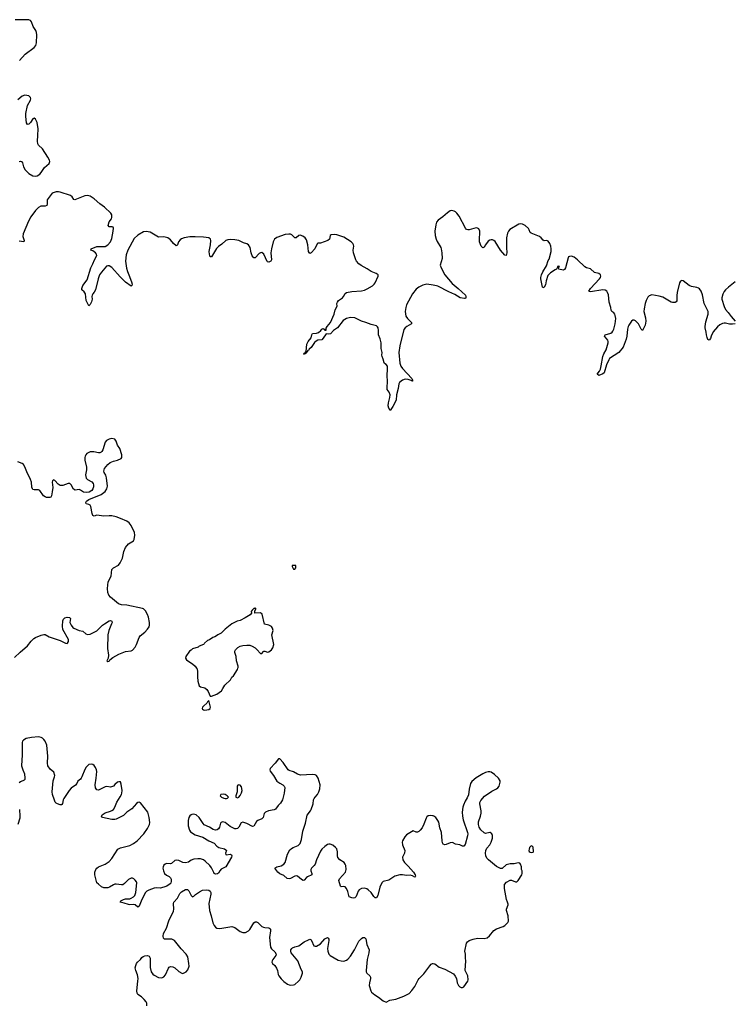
# Model space of a CAD drawing. Header units: inches. Extents: x 1474254 to 1647085, y 640389 to 772279.
# Tile 50 of 85: x 1503936 to 1514419, y 755073 to 769509. Entities that reach past the tile are written whole.
import ezdxf

# ---------------------------------------------------------------- set-up
doc = ezdxf.new("R2010")
doc.units = ezdxf.units.IN
doc.header["$MEASUREMENT"] = 0
for name, color, linetype in [('B5705', 7, 'Continuous'), ('B5706', 7, 'Continuous'), ('B5715', 7, 'Continuous'), ('B5716', 7, 'Continuous')]:
    doc.layers.add(name, color=color, linetype=linetype)

msp = doc.modelspace()

# ---------------------------------------------------------------- linework, layer by layer
at = {"layer": 'B5705', "color": 6, "elevation": 800}
for points in [[(1506532, 760000), (1506538, 759990), (1506544, 759950), (1506544, 759876), (1506551, 759810), (1506570, 759741), (1506590, 759728), (1506650, 759713), (1506681, 759690), (1506701, 759661), (1506730, 759592), (1506750, 759591), (1506790, 759607), (1506830, 759621), (1506894, 759670), (1506918, 759702), (1506944, 759750), (1507027, 759830), (1507050, 759867), (1507072, 759890), (1507130, 759984), (1507136, 760000)], [(1510000, 757834), (1509990, 757838), (1509958, 757842), (1509926, 757834), (1509910, 757823), (1509897, 757803), (1509865, 757715), (1509838, 757662), (1509810, 757624), (1509790, 757605), (1509770, 757597), (1509750, 757599), (1509710, 757616), (1509610, 757556), (1509586, 757530), (1509552, 757470), (1509546, 757450), (1509549, 757410), (1509585, 757330), (1509579, 757290), (1509551, 757230), (1509555, 757190), (1509580, 757150), (1509636, 757096), (1509713, 757010), (1509739, 756970), (1509741, 756950), (1509737, 756943), (1509730, 756935), (1509696, 756956), (1509665, 756965), (1509610, 756963), (1509550, 756972), (1509510, 756971), (1509441, 756950), (1509349, 756891), (1509266, 756874), (1509247, 756853), (1509218, 756790), (1509190, 756669), (1509170, 756635), (1509150, 756635), (1509130, 756654), (1509091, 756711), (1509050, 756753), (1509030, 756766), (1508990, 756778), (1508950, 756773), (1508917, 756750), (1508903, 756730), (1508870, 756655), (1508850, 756634), (1508830, 756631), (1508810, 756634), (1508770, 756650), (1508750, 756729), (1508730, 756770), (1508710, 756793), (1508690, 756798), (1508650, 756795), (1508643, 756803), (1508619, 756890), (1508628, 756912), (1508717, 757010), (1508727, 757050), (1508719, 757110), (1508711, 757130), (1508694, 757150), (1508630, 757191), (1508604, 757224), (1508596, 757250), (1508600, 757310), (1508587, 757350), (1508570, 757373), (1508530, 757407), (1508490, 757422), (1508470, 757421), (1508450, 757414), (1508410, 757386), (1508370, 757346), (1508350, 757316), (1508291, 757190), (1508270, 757129), (1508254, 757106), (1508218, 757070), (1508208, 757050), (1508207, 757030), (1508223, 756990), (1508219, 756970), (1508159, 756941), (1508143, 756930), (1508110, 756891), (1508092, 756888), (1508070, 756901), (1508010, 756952), (1507990, 756957), (1507970, 756952), (1507910, 756916), (1507890, 756913), (1507859, 756919), (1507810, 756961), (1507750, 756988), (1507723, 757010), (1507681, 757070), (1507709, 757090), (1507770, 757102), (1507810, 757129), (1507830, 757153), (1507866, 757274), (1507901, 757339), (1507922, 757358), (1507947, 757373), (1508019, 757401), (1508050, 757430), (1508070, 757490), (1508089, 757610), (1508130, 757730), (1508155, 757845), (1508201, 757910), (1508210, 757930), (1508239, 758010), (1508248, 758070), (1508256, 758090), (1508269, 758111), (1508304, 758150), (1508324, 758190), (1508337, 758230), (1508343, 758290), (1508313, 758390), (1508289, 758430), (1508270, 758439), (1508230, 758441), (1508053, 758433), (1508010, 758447), (1507950, 758483), (1507890, 758501), (1507874, 758510), (1507800, 758620), (1507750, 758670), (1507730, 758670), (1507684, 758610), (1507611, 758530), (1507604, 758510), (1507608, 758490), (1507659, 758430), (1507710, 758343), (1507750, 758315), (1507796, 758290), (1507815, 758270), (1507823, 758250), (1507815, 758170), (1507792, 758070), (1507760, 758020), (1507726, 757990), (1507687, 757933), (1507670, 757923), (1507586, 757910), (1507540, 757890), (1507524, 757870), (1507507, 757810), (1507490, 757793), (1507430, 757770), (1507410, 757753), (1507370, 757686), (1507350, 757678), (1507270, 757722), (1507210, 757744), (1507186, 757734), (1507151, 757670), (1507130, 757651), (1507110, 757645), (1507090, 757646), (1507021, 757681), (1506950, 757737), (1506910, 757746), (1506890, 757740), (1506880, 757730), (1506865, 757670), (1506853, 757647), (1506831, 757629), (1506810, 757625), (1506776, 757636), (1506719, 757670), (1506644, 757704), (1506625, 757725), (1506571, 757810), (1506527, 757850), (1506490, 757861), (1506463, 757857), (1506449, 757851), (1506430, 757834), (1506417, 757810), (1506406, 757766), (1506408, 757690), (1506425, 757625), (1506442, 757602), (1506510, 757560), (1506624, 757524), (1506712, 757470), (1506790, 757435), (1506830, 757390), (1506858, 757370), (1506941, 757350), (1506960, 757340), (1506968, 757330), (1506957, 757290), (1506961, 757270), (1506966, 757266), (1507030, 757272), (1507043, 757263), (1507050, 757250), (1507044, 757230), (1506960, 757090), (1506890, 757052), (1506870, 757031), (1506850, 756996), (1506836, 756984), (1506810, 756980), (1506791, 756991), (1506783, 757003), (1506750, 757074), (1506723, 757110), (1506659, 757170), (1506630, 757189), (1506590, 757204), (1506550, 757208), (1506490, 757200), (1506450, 757186), (1506410, 757159), (1506370, 757148), (1506330, 757153), (1506270, 757183), (1506230, 757186), (1506210, 757180), (1506163, 757137), (1506150, 757133), (1506090, 757135), (1506071, 757130), (1506050, 757113), (1506039, 757090), (1506036, 757070), (1506045, 757030), (1506058, 756990), (1506090, 756967), (1506129, 756949), (1506150, 756926), (1506157, 756910), (1506160, 756880), (1506151, 756850), (1506142, 756838), (1506094, 756806), (1506052, 756788), (1505998, 756778), (1505950, 756782), (1505910, 756778), (1505830, 756747), (1505801, 756730), (1505783, 756710), (1505727, 756610), (1505690, 756510), (1505670, 756497), (1505630, 756529), (1505610, 756537), (1505550, 756531), (1505530, 756535), (1505470, 756556), (1505412, 756570), (1505421, 756590), (1505458, 756610), (1505490, 756617), (1505550, 756620), (1505570, 756627), (1505607, 756650), (1505626, 756670), (1505641, 756710), (1505653, 756853), (1505649, 756870), (1505630, 756895), (1505610, 756912), (1505590, 756921), (1505570, 756922), (1505530, 756902), (1505475, 756845), (1505450, 756826), (1505430, 756823), (1505350, 756834), (1505330, 756833), (1505310, 756827), (1505251, 756789), (1505230, 756783), (1505170, 756783), (1505137, 756797), (1505092, 756832), (1505070, 756855), (1505039, 756970), (1505039, 757010), (1505054, 757050), (1505069, 757070), (1505090, 757088), (1505190, 757128), (1505250, 757169), (1505290, 757213), (1505374, 757346), (1505414, 757366), (1505550, 757402), (1505604, 757430), (1505660, 757470), (1505759, 757570), (1505813, 757650), (1505841, 757710), (1505843, 757737), (1505835, 757810), (1505815, 757890), (1505710, 758027), (1505690, 758039), (1505670, 758034), (1505650, 758019), (1505580, 757940), (1505510, 757891), (1505459, 757841), (1505350, 757788), (1505330, 757781), (1505290, 757782), (1505150, 757810), (1505138, 757830), (1505148, 757852), (1505190, 757879), (1505270, 757903), (1505290, 757913), (1505310, 757930), (1505330, 757961), (1505361, 758039), (1505410, 758115), (1505430, 758150), (1505435, 758170), (1505438, 758210), (1505423, 758303), (1505413, 758333), (1505390, 758337), (1505370, 758329), (1505330, 758296), (1505310, 758271), (1505296, 758264), (1505270, 758259), (1505216, 758264), (1505190, 758260), (1505090, 758215), (1505070, 758219), (1505048, 758248), (1505045, 758290), (1505060, 758390), (1505067, 758487), (1505064, 758510), (1505050, 758546), (1505030, 758572), (1505010, 758587), (1504990, 758594), (1504950, 758588), (1504910, 758552), (1504890, 758517), (1504850, 758406), (1504840, 758390), (1504830, 758375), (1504790, 758344), (1504773, 758310), (1504754, 758286), (1504690, 758240), (1504662, 758210), (1504583, 758090), (1504573, 758070), (1504563, 758017), (1504556, 758004), (1504550, 757998), (1504530, 757998), (1504490, 758010), (1504470, 758021), (1504457, 758037), (1504445, 758065), (1504417, 758150), (1504410, 758190), (1504428, 758350), (1504449, 758410), (1504450, 758430), (1504435, 758475), (1504381, 758521), (1504350, 758570), (1504343, 758610), (1504351, 758711), (1504333, 758870), (1504310, 758930), (1504290, 758955), (1504270, 758974), (1504250, 758984), (1504210, 758994), (1504110, 758986), (1504030, 758968), (1503990, 758947), (1503977, 758930), (1503970, 758910), (1503974, 758730), (1503964, 758570), (1503980, 758510), (1504007, 758450), (1504012, 758388), (1504010, 758370), (1504002, 758358), (1503950, 758334), (1503930, 758318)], [(1503931, 757930), (1503940, 757830), (1503936, 757803), (1503911, 757710)], [(1505799, 755050), (1505799, 755090), (1505790, 755110), (1505762, 755142), (1505721, 755181), (1505670, 755218), (1505657, 755237), (1505654, 755270), (1505671, 755410), (1505672, 755450), (1505663, 755503), (1505639, 755570), (1505632, 755610), (1505638, 755642), (1505650, 755670), (1505665, 755690), (1505709, 755731), (1505730, 755758), (1505747, 755773), (1505770, 755783), (1505810, 755787), (1505837, 755777), (1505850, 755750), (1505849, 755611), (1505867, 755547), (1505890, 755516), (1505910, 755499), (1505970, 755467), (1506010, 755463), (1506030, 755467), (1506050, 755477), (1506075, 755505), (1506118, 755602), (1506130, 755617), (1506150, 755625), (1506181, 755621), (1506210, 755610), (1506270, 755555), (1506312, 755528), (1506330, 755526), (1506350, 755533), (1506376, 755550), (1506400, 755580), (1506420, 755630), (1506419, 755670), (1506400, 755770), (1506379, 755810), (1506306, 755886), (1506208, 756008), (1506170, 756026), (1506061, 756030), (1506044, 756044), (1506039, 756070), (1506046, 756110), (1506090, 756189), (1506123, 756297), (1506190, 756438), (1506198, 756470), (1506193, 756550), (1506199, 756570), (1506249, 756631), (1506284, 756696), (1506310, 756720), (1506370, 756757), (1506396, 756757), (1506417, 756737), (1506450, 756667), (1506470, 756651), (1506490, 756659), (1506516, 756684), (1506576, 756724), (1506616, 756744), (1506670, 756750), (1506710, 756744), (1506730, 756730), (1506740, 756710), (1506740, 756690), (1506712, 756550), (1506720, 756450), (1506747, 756370), (1506770, 756268), (1506790, 756228), (1506810, 756205), (1506830, 756190), (1506870, 756184), (1507050, 756215), (1507090, 756201), (1507170, 756138), (1507210, 756126), (1507250, 756127), (1507290, 756149), (1507310, 756168), (1507370, 756266), (1507390, 756282), (1507410, 756280), (1507427, 756270), (1507490, 756215), (1507510, 756203), (1507530, 756197), (1507590, 756195), (1507606, 756186), (1507614, 756173), (1507616, 756150), (1507599, 756050), (1507617, 755910), (1507628, 755888), (1507681, 755841), (1507697, 755810), (1507695, 755790), (1507649, 755730), (1507639, 755710), (1507636, 755690), (1507646, 755670), (1507680, 755640), (1507704, 755604), (1507718, 755570), (1507728, 755510), (1507736, 755490), (1507770, 755447), (1507810, 755407), (1507866, 755366), (1507890, 755357), (1507910, 755353), (1507950, 755356), (1507970, 755365), (1508027, 755410), (1508043, 755430), (1508064, 755470), (1508085, 755530), (1508082, 755550), (1508064, 755584), (1508015, 755710), (1507918, 755830), (1507912, 755850), (1507913, 755870), (1507927, 755890), (1507940, 755900), (1507970, 755915), (1508030, 755928), (1508111, 755990), (1508170, 756020), (1508190, 756026), (1508210, 756017), (1508215, 756010), (1508251, 755932), (1508270, 755923), (1508290, 755927), (1508350, 755959), (1508410, 756032), (1508430, 756045), (1508450, 756050), (1508463, 756043), (1508471, 756030), (1508471, 756010), (1508452, 755892), (1508457, 755850), (1508470, 755810), (1508490, 755788), (1508610, 755720), (1508650, 755710), (1508690, 755707), (1508730, 755722), (1508750, 755736), (1508790, 755777), (1508846, 755870), (1508910, 755997), (1508950, 756039), (1508970, 756050), (1508992, 756052), (1509011, 756031), (1509029, 755949), (1509061, 755870), (1509059, 755830), (1509034, 755730), (1509016, 755570), (1509017, 755550), (1509026, 755530), (1509071, 755491), (1509082, 755470), (1509082, 755450), (1509065, 755390), (1509062, 755350), (1509087, 755270), (1509098, 755250), (1509144, 755210), (1509199, 755179), (1509270, 755124), (1509310, 755104), (1509366, 755134), (1509453, 755147), (1509570, 755190), (1509650, 755233), (1509687, 755273), (1509730, 755333), (1509780, 755430), (1509795, 755450), (1509862, 755518), (1509950, 755639), (1509970, 755660), (1509990, 755672), (1510000, 755670)]]:
    msp.add_lwpolyline(points, dxfattribs=at)
for points in [[(1506710, 759526), (1506690, 759508), (1506681, 759490), (1506635, 759450), (1506619, 759430), (1506611, 759410), (1506619, 759399), (1506631, 759391), (1506650, 759388), (1506710, 759397), (1506730, 759412), (1506734, 759430), (1506732, 759450)], [(1507150, 758293), (1507135, 758285), (1507124, 758270), (1507124, 758190), (1507108, 758128), (1507108, 758108), (1507130, 758102), (1507150, 758112), (1507170, 758136), (1507190, 758172), (1507199, 758210), (1507190, 758260), (1507170, 758285)], [(1506925, 758155), (1506886, 758150), (1506876, 758130), (1506896, 758110), (1506930, 758093), (1506950, 758089), (1506970, 758090), (1506984, 758096), (1506997, 758110), (1506980, 758130), (1506949, 758150)]]:
    msp.add_lwpolyline(points, close=True, dxfattribs=at)
at = {"layer": 'B5706', "color": 6}
for points, elevation in [([(1503935, 768910), (1504018, 769002), (1504150, 769102), (1504173, 769130), (1504183, 769170), (1504187, 769287), (1504184, 769324), (1504175, 769350), (1504132, 769410), (1504110, 769477), (1504096, 769496), (1504070, 769507), (1503975, 769505), (1503870, 769509)], 700), ([(1503930, 767432), (1503950, 767437), (1503964, 767430), (1503977, 767410), (1503990, 767350), (1504014, 767310), (1504070, 767254), (1504130, 767221), (1504170, 767217), (1504190, 767222), (1504230, 767246), (1504252, 767268), (1504299, 767341), (1504370, 767403), (1504378, 767430), (1504373, 767450), (1504350, 767493), (1504270, 767616), (1504214, 767670), (1504201, 767690), (1504196, 767730), (1504204, 767810), (1504205, 767910), (1504190, 768001), (1504170, 768050), (1504150, 768065), (1504130, 768054), (1504096, 768004), (1504070, 767979), (1504050, 767974), (1504035, 767995), (1504027, 768090), (1504028, 768132), (1504052, 768250), (1504095, 768330), (1504099, 768350), (1504096, 768370), (1504071, 768391), (1504010, 768402), (1503970, 768390), (1503910, 768335)], 700), ([(1510000, 765616), (1509910, 765630), (1509850, 765619), (1509789, 765590), (1509750, 765559), (1509697, 765490), (1509610, 765330), (1509598, 765290), (1509590, 765230), (1509602, 765162), (1509625, 765130), (1509684, 765070), (1509683, 765050), (1509613, 765010), (1509589, 764990), (1509573, 764967), (1509512, 764728), (1509499, 764630), (1509513, 764473), (1509528, 764430), (1509553, 764393), (1509686, 764250), (1509698, 764230), (1509698, 764222), (1509696, 764210), (1509692, 764208), (1509678, 764218), (1509632, 764232), (1509590, 764237), (1509550, 764223), (1509509, 764190), (1509498, 764170), (1509490, 764102), (1509463, 764010), (1509457, 763930), (1509410, 763839), (1509370, 763779), (1509350, 763812), (1509341, 763850), (1509347, 763893), (1509366, 763970), (1509370, 764010), (1509355, 764050), (1509328, 764088), (1509324, 764110), (1509330, 764210), (1509327, 764290), (1509332, 764392), (1509330, 764429), (1509313, 764453), (1509289, 764469), (1509280, 764480), (1509269, 764530), (1509251, 764570), (1509248, 764590), (1509255, 764630), (1509239, 764690), (1509240, 764770), (1509224, 764830), (1509199, 764890), (1509200, 764950), (1509195, 764990), (1509187, 765007), (1509170, 765023), (1509090, 765039), (1509011, 765071), (1508950, 765089), (1508850, 765139), (1508790, 765142), (1508730, 765127), (1508705, 765115), (1508683, 765097), (1508599, 764990), (1508541, 764950), (1508496, 764904), (1508470, 764899), (1508430, 764903), (1508390, 764839), (1508370, 764815), (1508310, 764809), (1508283, 764797), (1508262, 764778), (1508210, 764704), (1508182, 764678), (1508170, 764660), (1508163, 764657), (1508150, 764637), (1508142, 764638), (1508130, 764615), (1508122, 764618), (1508125, 764610), (1508110, 764603), (1508104, 764604), (1508101, 764610), (1508110, 764619), (1508119, 764621), (1508130, 764641), (1508138, 764642), (1508148, 764750), (1508167, 764790), (1508210, 764843), (1508219, 764890), (1508230, 764907), (1508290, 764915), (1508317, 764923), (1508353, 764950), (1508370, 764972), (1508390, 764982), (1508403, 764970), (1508410, 764956), (1508430, 764958), (1508434, 764986), (1508444, 765010), (1508497, 765070), (1508550, 765190), (1508565, 765255), (1508592, 765310), (1508589, 765350), (1508596, 765370), (1508612, 765390), (1508669, 765431), (1508688, 765450), (1508710, 765493), (1508730, 765507), (1508810, 765525), (1508950, 765532), (1508994, 765546), (1509035, 765565), (1509110, 765607), (1509137, 765630), (1509152, 765650), (1509192, 765750), (1509193, 765770), (1509163, 765790), (1509090, 765818), (1509035, 765855), (1508943, 765903), (1508910, 765930), (1508876, 765970), (1508865, 765990), (1508832, 766092), (1508830, 766130), (1508837, 766190), (1508834, 766210), (1508823, 766230), (1508798, 766250), (1508690, 766319), (1508590, 766356), (1508550, 766360), (1508505, 766355), (1508490, 766345), (1508479, 766290), (1508458, 766270), (1508350, 766233), (1508310, 766234), (1508299, 766221), (1508267, 766150), (1508210, 766091), (1508190, 766083), (1508170, 766110), (1508161, 766210), (1508141, 766281), (1508124, 766310), (1508090, 766337), (1508050, 766348), (1508030, 766343), (1507990, 766310), (1507970, 766312), (1507930, 766357), (1507910, 766365), (1507886, 766366), (1507830, 766358), (1507710, 766317), (1507675, 766290), (1507652, 766250), (1507629, 766151), (1507622, 766090), (1507631, 765990), (1507619, 765970), (1507590, 765955), (1507570, 765957), (1507564, 765964), (1507515, 766070), (1507490, 766094), (1507470, 766092), (1507450, 766080), (1507390, 766018), (1507370, 766017), (1507347, 766047), (1507332, 766090), (1507316, 766170), (1507292, 766210), (1507270, 766224), (1507220, 766240), (1507150, 766271), (1507090, 766282), (1507030, 766286), (1506990, 766281), (1506959, 766270), (1506901, 766219), (1506850, 766186), (1506825, 766155), (1506750, 766032), (1506732, 766032), (1506720, 766070), (1506716, 766110), (1506737, 766210), (1506740, 766270), (1506733, 766293), (1506710, 766311), (1506630, 766322), (1506510, 766325), (1506430, 766324), (1506347, 766313), (1506310, 766298), (1506290, 766283), (1506265, 766250), (1506250, 766207), (1506243, 766197), (1506230, 766193), (1506190, 766229), (1506150, 766282), (1506110, 766309), (1506050, 766324), (1505970, 766321), (1505850, 766396), (1505790, 766405), (1505750, 766399), (1505667, 766350), (1505617, 766303), (1505522, 766130), (1505496, 766064), (1505487, 765970), (1505505, 765865), (1505516, 765816), (1505539, 765770), (1505574, 765666), (1505584, 765630), (1505583, 765610), (1505570, 765603), (1505490, 765660), (1505410, 765741), (1505290, 765876), (1505250, 765898), (1505230, 765900), (1505210, 765895), (1505134, 765810), (1505107, 765770), (1505087, 765710), (1505050, 765550), (1505030, 765513), (1505009, 765490), (1504998, 765470), (1504994, 765450), (1504997, 765410), (1504990, 765373), (1504970, 765333), (1504950, 765315), (1504910, 765393), (1504899, 765490), (1504881, 765521), (1504850, 765550), (1504846, 765570), (1504864, 765610), (1504926, 765694), (1504980, 765870), (1505010, 765930), (1505033, 765990), (1505066, 766050), (1505064, 766070), (1505050, 766091), (1505010, 766120), (1504979, 766130), (1504983, 766150), (1505070, 766184), (1505190, 766186), (1505230, 766207), (1505270, 766250), (1505290, 766302), (1505309, 766409), (1505311, 766451), (1505305, 766465), (1505294, 766474), (1505250, 766473), (1505233, 766490), (1505233, 766493), (1505250, 766546), (1505281, 766590), (1505290, 766610), (1505287, 766647), (1505272, 766672), (1505179, 766759), (1505111, 766810), (1505030, 766885), (1504970, 766922), (1504930, 766932), (1504890, 766929), (1504746, 766866), (1504730, 766871), (1504705, 766910), (1504680, 766930), (1504530, 766981), (1504506, 766986), (1504470, 766986), (1504414, 766966), (1504352, 766890), (1504341, 766870), (1504337, 766850), (1504340, 766810), (1504334, 766786), (1504310, 766775), (1504246, 766774), (1504210, 766756), (1504170, 766714), (1504100, 766620), (1504066, 766554), (1503985, 766370), (1503984, 766330), (1504003, 766270), (1503996, 766250), (1503930, 766261)], 700), ([(1503860, 760160), (1503942, 760238), (1504051, 760329), (1504105, 760395), (1504144, 760436), (1504170, 760452), (1504250, 760484), (1504290, 760495), (1504310, 760493), (1504370, 760462), (1504529, 760409), (1504610, 760368), (1504630, 760364), (1504639, 760370), (1504652, 760390), (1504650, 760424), (1504571, 760570), (1504563, 760617), (1504570, 760694), (1504578, 760722), (1504600, 760740), (1504630, 760747), (1504666, 760746), (1504676, 760736), (1504679, 760730), (1504670, 760670), (1504689, 760630), (1504716, 760596), (1504730, 760586), (1504810, 760555), (1504863, 760543), (1504904, 760504), (1504930, 760496), (1504970, 760498), (1505030, 760527), (1505070, 760550), (1505150, 760630), (1505178, 760650), (1505250, 760693), (1505270, 760699), (1505290, 760691), (1505291, 760671), (1505285, 760650), (1505245, 760555), (1505230, 760490), (1505224, 760290), (1505241, 760190), (1505232, 760148), (1505212, 760110), (1505230, 760098), (1505250, 760106), (1505256, 760124), (1505301, 760159), (1505392, 760208), (1505490, 760247), (1505570, 760254), (1505590, 760267), (1505628, 760310), (1505650, 760348), (1505690, 760450), (1505704, 760476), (1505770, 760531), (1505810, 760571), (1505834, 760606), (1505841, 760630), (1505841, 760670), (1505826, 760750), (1505813, 760790), (1505781, 760841), (1505750, 760869), (1505736, 760876), (1505510, 760923), (1505430, 760928), (1505386, 760946), (1505270, 761044), (1505245, 761070), (1505227, 761110), (1505223, 761170), (1505234, 761266), (1505277, 761350), (1505289, 761450), (1505310, 761471), (1505386, 761510), (1505410, 761544), (1505444, 761616), (1505466, 761710), (1505488, 761772), (1505530, 761825), (1505606, 761870), (1505617, 761890), (1505626, 761950), (1505619, 761990), (1505570, 762093), (1505544, 762130), (1505510, 762155), (1505417, 762197), (1505350, 762220), (1505290, 762233), (1505250, 762236), (1505170, 762232), (1505070, 762246), (1505030, 762232), (1505010, 762242), (1505000, 762270), (1504980, 762370), (1504970, 762389), (1504950, 762400), (1504910, 762410), (1504904, 762430), (1504918, 762450), (1504950, 762473), (1505129, 762550), (1505190, 762591), (1505214, 762630), (1505222, 762670), (1505209, 762790), (1505198, 762830), (1505174, 762870), (1505170, 762890), (1505180, 762930), (1505231, 762989), (1505265, 763015), (1505310, 763037), (1505371, 763051), (1505425, 763075), (1505434, 763090), (1505435, 763130), (1505404, 763224), (1505369, 763270), (1505350, 763329), (1505330, 763359), (1505290, 763369), (1505250, 763359), (1505230, 763349), (1505210, 763337), (1505190, 763317), (1505156, 763204), (1505141, 763179), (1505130, 763170), (1505110, 763160), (1505090, 763159), (1505026, 763174), (1504969, 763171), (1504921, 763150), (1504905, 763130), (1504897, 763110), (1504892, 763090), (1504894, 763050), (1504916, 762950), (1504914, 762910), (1504902, 762838), (1504904, 762810), (1504910, 762789), (1504930, 762766), (1504995, 762735), (1505015, 762710), (1505020, 762690), (1505019, 762661), (1505009, 762630), (1504993, 762607), (1504956, 762584), (1504910, 762575), (1504870, 762581), (1504830, 762611), (1504810, 762619), (1504750, 762611), (1504726, 762626), (1504690, 762690), (1504670, 762707), (1504649, 762711), (1504570, 762679), (1504530, 762678), (1504498, 762698), (1504450, 762753), (1504430, 762765), (1504419, 762750), (1504414, 762730), (1504420, 762650), (1504414, 762586), (1504401, 762530), (1504391, 762509), (1504378, 762502), (1504330, 762503), (1504310, 762512), (1504286, 762530), (1504230, 762608), (1504210, 762617), (1504150, 762616), (1504130, 762622), (1504122, 762630), (1504113, 762653), (1504108, 762730), (1504096, 762770), (1504040, 762880), (1504010, 762953), (1503990, 762989), (1503970, 763003), (1503910, 763026)], 800), ([(1507136, 760000), (1507140, 760010), (1507140, 760030), (1507117, 760110), (1507110, 760170), (1507093, 760230), (1507094, 760250), (1507104, 760270), (1507137, 760303), (1507170, 760323), (1507208, 760332), (1507270, 760341), (1507310, 760341), (1507346, 760326), (1507390, 760298), (1507416, 760276), (1507470, 760218), (1507482, 760218), (1507490, 760218), (1507510, 760247), (1507518, 760250), (1507530, 760252), (1507570, 760235), (1507590, 760240), (1507630, 760270), (1507650, 760301), (1507662, 760350), (1507637, 760490), (1507652, 760552), (1507646, 760590), (1507630, 760610), (1507590, 760633), (1507527, 760647), (1507494, 760794), (1507470, 760812), (1507386, 760810), (1507383, 760837), (1507398, 760870), (1507398, 760878), (1507390, 760886), (1507382, 760878), (1507370, 760875), (1507345, 760850), (1507332, 760830), (1507334, 760810), (1507315, 760785), (1507243, 760737), (1507170, 760701), (1507126, 760690), (1507047, 760650), (1506950, 760572), (1506890, 760513), (1506841, 760490), (1506825, 760475), (1506800, 760460), (1506770, 760449), (1506721, 760419), (1506690, 760409), (1506645, 760370), (1506642, 760358), (1506634, 760350), (1506570, 760322), (1506553, 760307), (1506470, 760284), (1506450, 760264), (1506425, 760250), (1506371, 760170), (1506367, 760150), (1506385, 760125), (1506430, 760087), (1506470, 760064), (1506512, 760032), (1506532, 760000)], 800)]:
    msp.add_lwpolyline(points, dxfattribs=dict(at, elevation=elevation))
at = {"layer": 'B5706', "color": 6, "elevation": 800}
msp.add_lwpolyline([(1507986, 761506), (1507934, 761506), (1507932, 761490), (1507950, 761454), (1507970, 761454), (1507987, 761473)], close=True, dxfattribs=at)
at = {"layer": 'B5715', "color": 6, "elevation": 800}
msp.add_lwpolyline([(1510000, 755670), (1510026, 755666), (1510090, 755619), (1510170, 755589), (1510298, 755518), (1510324, 755484), (1510341, 755450), (1510355, 755390), (1510371, 755350), (1510390, 755331), (1510410, 755321), (1510430, 755321), (1510450, 755331), (1510509, 755410), (1510515, 755430), (1510509, 755489), (1510469, 755570), (1510481, 755710), (1510474, 755750), (1510474, 755810), (1510466, 755850), (1510492, 755970), (1510507, 755990), (1510530, 756006), (1510590, 756030), (1510650, 756041), (1510750, 756037), (1510791, 756049), (1510825, 756075), (1510890, 756156), (1510930, 756179), (1511030, 756215), (1511052, 756228), (1511097, 756270), (1511106, 756290), (1511099, 756370), (1511076, 756450), (1511077, 756470), (1511099, 756530), (1511099, 756539), (1511093, 756570), (1511076, 756610), (1511046, 756770), (1511049, 756831), (1511077, 756863), (1511130, 756891), (1511150, 756891), (1511207, 756867), (1511230, 756871), (1511249, 756890), (1511302, 756970), (1511308, 756990), (1511308, 757030), (1511298, 757050), (1511298, 757090), (1511282, 757130), (1511270, 757142), (1511250, 757149), (1511190, 757133), (1511130, 757133), (1511090, 757124), (1511070, 757117), (1511014, 757066), (1510990, 757064), (1510930, 757095), (1510813, 757190), (1510790, 757217), (1510772, 757252), (1510768, 757290), (1510775, 757330), (1510790, 757361), (1510830, 757410), (1510852, 757450), (1510872, 757510), (1510873, 757550), (1510864, 757570), (1510838, 757590), (1510830, 757592), (1510770, 757578), (1510750, 757585), (1510698, 757630), (1510676, 757670), (1510665, 757710), (1510666, 757750), (1510696, 757830), (1510706, 757874), (1510705, 757910), (1510687, 758010), (1510688, 758030), (1510700, 758060), (1510754, 758126), (1510863, 758197), (1510930, 758231), (1510951, 758249), (1510967, 758270), (1510986, 758330), (1510985, 758350), (1510960, 758390), (1510900, 758440), (1510850, 758476), (1510830, 758483), (1510810, 758483), (1510770, 758470), (1510731, 758450), (1510630, 758392), (1510570, 758340), (1510550, 758309), (1510530, 758229), (1510518, 758142), (1510500, 758100), (1510470, 758049), (1510447, 757993), (1510438, 757962), (1510428, 757892), (1510431, 757830), (1510439, 757779), (1510506, 757590), (1510508, 757570), (1510505, 757545), (1510470, 757418), (1510451, 757390), (1510430, 757393), (1510390, 757413), (1510330, 757420), (1510286, 757446), (1510250, 757442), (1510190, 757414), (1510170, 757410), (1510150, 757419), (1510139, 757439), (1510132, 757470), (1510124, 757590), (1510098, 757658), (1510084, 757744), (1510072, 757770), (1510040, 757810), (1510010, 757830), (1510000, 757834)], dxfattribs=at)
msp.add_lwpolyline([(1511450, 757394), (1511434, 757390), (1511412, 757370), (1511411, 757349), (1511402, 757330), (1511410, 757314), (1511424, 757304), (1511450, 757301), (1511470, 757305), (1511475, 757315), (1511470, 757378)], close=True, dxfattribs=at)
at = {"layer": 'B5716', "color": 6, "elevation": 700}
for points in [[(1514430, 765050), (1514390, 765046), (1514350, 765046), (1514290, 765058), (1514270, 765058), (1514247, 765053), (1514206, 765034), (1514172, 765008), (1514109, 764931), (1514077, 764870), (1514067, 764833), (1514050, 764810), (1514030, 764821), (1514019, 764850), (1514009, 764889), (1514007, 764930), (1513990, 764990), (1513989, 765009), (1514000, 765080), (1514035, 765190), (1514035, 765230), (1513977, 765350), (1513950, 765475), (1513933, 765530), (1513910, 765561), (1513893, 765573), (1513870, 765584), (1513790, 765598), (1513755, 765610), (1513670, 765682), (1513650, 765684), (1513630, 765674), (1513615, 765650), (1513579, 765510), (1513573, 765467), (1513574, 765386), (1513568, 765372), (1513550, 765363), (1513510, 765362), (1513490, 765368), (1513370, 765440), (1513317, 765457), (1513210, 765476), (1513170, 765460), (1513150, 765440), (1513125, 765390), (1513111, 765350), (1513094, 765270), (1513090, 765230), (1513118, 765138), (1513120, 765090), (1513111, 765030), (1513079, 764961), (1513070, 764952), (1513050, 764970), (1513015, 765050), (1512970, 765094), (1512950, 765106), (1512930, 765105), (1512910, 765087), (1512870, 765031), (1512862, 765010), (1512852, 764970), (1512842, 764870), (1512834, 764826), (1512788, 764710), (1512723, 764630), (1512590, 764542), (1512577, 764523), (1512543, 764450), (1512510, 764334), (1512490, 764318), (1512430, 764292), (1512408, 764310), (1512442, 764358), (1512454, 764386), (1512467, 764433), (1512492, 764570), (1512506, 764610), (1512539, 764670), (1512566, 764770), (1512567, 764790), (1512562, 764810), (1512516, 764870), (1512526, 764890), (1512605, 764915), (1512626, 764930), (1512636, 764944), (1512650, 764973), (1512670, 765050), (1512679, 765130), (1512673, 765170), (1512664, 765190), (1512650, 765210), (1512623, 765230), (1512610, 765250), (1512607, 765290), (1512585, 765370), (1512573, 765473), (1512560, 765510), (1512547, 765527), (1512522, 765542), (1512490, 765548), (1512310, 765518), (1512290, 765524), (1512286, 765530), (1512310, 765570), (1512443, 765710), (1512456, 765730), (1512462, 765750), (1512455, 765770), (1512430, 765786), (1512370, 765803), (1512310, 765857), (1512250, 765872), (1512224, 765884), (1512119, 765990), (1512070, 766027), (1512030, 766040), (1512003, 766037), (1511987, 766030), (1511981, 766019), (1511941, 765870), (1511930, 765847), (1511910, 765839), (1511845, 765850), (1511839, 765870), (1511853, 765890), (1511835, 765895), (1511823, 765890), (1511821, 765870), (1511811, 765850), (1511790, 765842), (1511723, 765797), (1511681, 765759), (1511659, 765681), (1511650, 765624), (1511630, 765590), (1511610, 765578), (1511604, 765590), (1511582, 765710), (1511581, 765730), (1511589, 765769), (1511610, 765813), (1511662, 765898), (1511690, 765978), (1511702, 765998), (1511731, 766109), (1511731, 766151), (1511725, 766190), (1511710, 766230), (1511690, 766261), (1511670, 766273), (1511630, 766269), (1511615, 766275), (1511587, 766310), (1511561, 766330), (1511438, 766378), (1511424, 766390), (1511410, 766430), (1511398, 766450), (1511350, 766493), (1511310, 766512), (1511286, 766514), (1511259, 766510), (1511128, 766432), (1511108, 766410), (1511090, 766378), (1511078, 766310), (1511077, 766170), (1511082, 766090), (1511070, 766050), (1511050, 766059), (1510990, 766131), (1510910, 766255), (1510890, 766272), (1510870, 766282), (1510850, 766283), (1510830, 766276), (1510810, 766263), (1510767, 766210), (1510750, 766172), (1510730, 766166), (1510724, 766170), (1510705, 766190), (1510682, 766250), (1510679, 766290), (1510688, 766388), (1510686, 766410), (1510670, 766441), (1510650, 766455), (1510630, 766457), (1510530, 766427), (1510510, 766426), (1510492, 766432), (1510475, 766455), (1510382, 766630), (1510350, 766674), (1510330, 766692), (1510310, 766703), (1510270, 766710), (1510250, 766705), (1510210, 766678), (1510143, 766617), (1510073, 766570), (1510050, 766540), (1510038, 766502), (1510026, 766410), (1510030, 766344), (1510045, 766290), (1510058, 766258), (1510113, 766170), (1510120, 766150), (1510130, 766092), (1510135, 766010), (1510106, 765910), (1510118, 765870), (1510170, 765767), (1510280, 765640), (1510369, 765570), (1510473, 765470), (1510481, 765450), (1510482, 765430), (1510477, 765423), (1510460, 765420), (1510397, 765430), (1510321, 765481), (1510230, 765517), (1510070, 765601), (1510050, 765608), (1510000, 765616)], [(1514430, 765666), (1514332, 765590), (1514290, 765550), (1514270, 765523), (1514250, 765483), (1514236, 765430), (1514236, 765410), (1514270, 765305), (1514290, 765262), (1514330, 765216), (1514370, 765157), (1514430, 765090)]]:
    msp.add_lwpolyline(points, dxfattribs=at)

doc.saveas('drawing.dxf')
